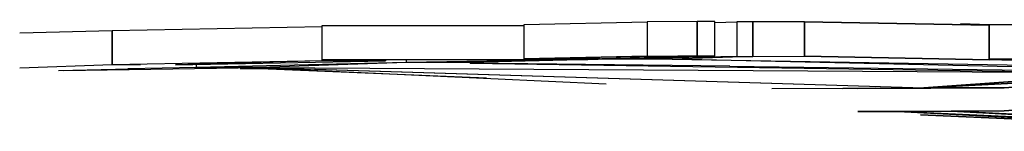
# Model space of a CAD drawing. Extents: x -805 to 3526, y -961 to 1039.
# Tile 1 of 256: x -804.992 to -801.546, y 30.169 to 30.558. Entities that reach past the tile are written whole.
import ezdxf

# ---------------------------------------------------------------- set-up
doc = ezdxf.new("R2010")
doc.units = 0
doc.layers.get('0').update_dxf_attribs({"color": 251})
for name, color, linetype in [('Block 1 cm', 251, 'Continuous'), ('Schnit 1 N', 251, 'Continuous'), ('Schnitt 1', 251, 'Continuous')]:
    doc.layers.add(name, color=color, linetype=linetype)

# ---------------------------------------------------------------- blocks, each defined once
blk = doc.blocks.new('Schnitt 1 cm')
at = {"layer": 'Schnitt 1'}
for p, q in [((64.1817, -2.8228), (62.7279, -2.8051)), ((64.8283, -2.8126), (64.1816, -2.8245)), ((64.1816, -2.8245), (64.1816, -2.9445)), ((64.1817, -2.8228), (64.2825, -2.8197)), ((64.1819, -2.9428), (64.1817, -2.8228)), ((64.8283, -2.8126), (64.8024, -2.812)), ((64.8283, -2.9326), (64.8283, -2.8126)), ((62.7279, -2.9251), (64.1819, -2.9428)), ((64.1816, -2.9445), (64.8283, -2.9326))]:
    blk.add_line(p, q, dxfattribs=at)
blk = doc.blocks.new('Schnitt 1 N')
at = {"layer": 'Schnit 1 N'}
for p, q in [((-57556, -6029.5), (-59009.8, -6047.3)), ((-62079.8, -6066.9), (-61344.5, -6053)), ((-61344.6, -6169.5), (-61344.5, -6049.5)), ((-61344.5, -6049.5), (-60637.2, -6049.5)), ((-60637.3, -6169.5), (-60637.2, -6049.5)), ((-60637.2, -6046.1), (-60207.7, -6037)), ((-60637.2, -6049.5), (-60637.2, -6046.1)), ((-60637.2, -6166.1), (-60637.2, -6046.1)), ((-60637.2, -6166.1), (-60637.2, -6050.9)), ((-60032.4, -6035.6), (-60207.7, -6037)), ((-60207.7, -6037), (-60207.7, -6157)), ((-59970.8, -6035.5), (-60032.4, -6035.6)), ((-60032.4, -6155.6), (-60032.4, -6035.6)), ((-60032.4, -6035.6), (-60032.4, -6155.6)), ((-59970.8, -6155.5), (-59970.8, -6035.5)), ((-59970.8, -6039), (-59893.3, -6037.3)), ((-59836.8, -6037.2), (-59893.3, -6037.3)), ((-59893.3, -6037.3), (-59893.3, -6157.3)), ((-59656.4, -6037), (-59836.8, -6037.3)), ((-59836.8, -6157.2), (-59836.8, -6037.2)), ((-59836.8, -6037.3), (-59836.8, -6157.3)), ((-59009.7, -6048.9), (-59656.4, -6037)), ((-59656.4, -6037), (-59656.4, -6157)), ((-59656.4, -6157), (-59656.4, -6037)), ((-59009.8, -6047.3), (-59010, -6167.3)), ((-59009.7, -6168.9), (-59009.7, -6048.9)), ((-62403.4, -6074.9), (-62079.8, -6066.9)), ((-62079.8, -6186.9), (-62079.8, -6066.9)), ((-62079.8, -6186.9), (-62079.8, -6066.9)), ((-62079.8, -6066.9), (-62079.8, -6186.9)), ((-60207.7, -6157), (-60637.2, -6166.1)), ((-60637.2, -6166.1), (-60372, -6161.5)), ((-60637.2, -6166.1), (-60415.2, -6166)), ((-60415.3, -6166), (-60415.3, -6169.5)), ((-60415.3, -6166), (-60415.3, -6169.5)), ((-60342.1, -6167), (-60415.3, -6168.9)), ((-60342.1, -6167), (-60415.3, -6168.3)), ((-60415.2, -6166), (-59970.8, -6155.5)), ((-60032.4, -6155.6), (-60368.5, -6161.4)), ((-59893.3, -6157.3), (-60342.1, -6167)), ((-60342.1, -6167), (-60342.1, -6164.3)), ((-60342.1, -6167), (-60342.1, -6164.3)), ((-60119.6, -6167), (-60342.1, -6167)), ((-60207.7, -6157), (-60032.4, -6155.6)), ((-59836.8, -6157.3), (-60119.6, -6167)), ((-60119.6, -6167), (-57714.4, -6207.9)), ((-57796.8, -6220), (-60119.6, -6167)), ((-60032.4, -6155.6), (-59970.8, -6155.5)), ((-59893.3, -6157.3), (-59836.8, -6157.2)), ((-59836.8, -6157.3), (-59656.4, -6157)), ((-59656.4, -6157), (-59009.7, -6168.9)), ((-59010, -6167.3), (-57555.9, -6149.5)), ((-62079.8, -6186.9), (-62403.4, -6198.4)), ((-62267.1, -6206.3), (-62017.7, -6200.8)), ((-62250.3, -6206.2), (-61562, -6195.7)), ((-61344.5, -6173), (-62079.8, -6186.9)), ((-61980.9, -6186.9), (-62079.8, -6186.9)), ((-61785, -6195.8), (-62025.3, -6201)), ((-61857.8, -6186.9), (-61122.5, -6173)), ((-61344.5, -6173), (-61857.8, -6186.9)), ((-61049.6, -6179.2), (-61785, -6195.8)), ((-61785, -6195.7), (-61785, -6185.5)), ((-61785, -6195.8), (-61663.2, -6195.7)), ((-61562, -6195.7), (-61671.3, -6195.7)), ((-61562, -6200.6), (-61632, -6200.7)), ((-61562, -6196.7), (-61562, -6195.7)), ((-61562, -6195.7), (-58716.5, -6212.8)), ((-61562, -6196.7), (-60350.8, -6252.7)), ((-59239.2, -6268.3), (-61562, -6196.7)), ((-61562, -6200.6), (-61562, -6196.7)), ((-60769.1, -6233.4), (-61562, -6200.6)), ((-61049.6, -6179.2), (-61561.9, -6195.7)), ((-61559.1, -6195.7), (-59239.2, -6267.2)), ((-60637.3, -6169.5), (-61344.5, -6169.5)), ((-61344.5, -6173), (-61344.5, -6169.5)), ((-61344.5, -6169.5), (-61344.5, -6173)), ((-61122.5, -6173), (-61344.5, -6173)), ((-61122.5, -6169.5), (-61122.5, -6173)), ((-60487.7, -6169.5), (-61049.6, -6179.2)), ((-61049.6, -6179.2), (-61049.6, -6169.5)), ((-60827.1, -6179.2), (-61049.6, -6179.2)), ((-60440.7, -6169.5), (-60827, -6179.2)), ((-60827, -6181.2), (-60827, -6179.1)), ((-60827, -6181.2), (-58504.2, -6216)), ((-59918.1, -6191.4), (-60827, -6181.2)), ((-60415.3, -6169.5), (-60637.3, -6169.5)), ((-59918.9, -6191.4), (-57796.8, -6220)), ((-58409.6, -6186.1), (-59009.7, -6168.9)), ((-59239.2, -6267.3), (-58526.5, -6215.7)), ((-58526.5, -6215.7), (-59239.2, -6267.3)), ((-59239.2, -6267.2), (-58526.5, -6215.7)), ((-59239.2, -6267.3), (-58261.7, -6216.1)), ((-58261.7, -6216.1), (-59239.2, -6267.3)), ((-58251.9, -6216.2), (-58957.2, -6267.3)), ((-58957.2, -6267.3), (-58251.9, -6216.2)), ((-59771.3, -6269.4), (-59239.2, -6268.3)), ((-59522.8, -6269.6), (-59409.3, -6268.7)), ((-59409.3, -6268.7), (-59522.8, -6269.6)), ((-58957.2, -6267.3), (-59470.3, -6269.8)), ((-59470.3, -6269.8), (-58957.2, -6267.3)), ((-58957.2, -6267.3), (-59239.2, -6267.3)), ((-59239.2, -6267.3), (-58957.2, -6267.3)), ((-59239.2, -6268.3), (-59239.2, -6267.3)), ((-58957.2, -6347.3), (-58773.5, -6334)), ((-58773.5, -6334), (-58957.2, -6347.3)), ((-59470.3, -6349.8), (-59328.2, -6349.1)), ((-59328.2, -6349.1), (-59470.3, -6349.8)), ((-59328.2, -6349.1), (-59142.7, -6348.2)), ((-59142.7, -6348.2), (-59328.2, -6349.1)), ((-57964, -6413.9), (-59328.2, -6349.1)), ((-59328.2, -6349.1), (-58015.2, -6418.6)), ((-59328.2, -6349.1), (-57964, -6413.9)), ((-58015.2, -6418.6), (-59328.2, -6349.1)), ((-58015.2, -6418.6), (-59250.2, -6360.7)), ((-59250.2, -6360.7), (-58015.2, -6418.6)), ((-59142.7, -6348.2), (-58957.2, -6347.3)), ((-58957.2, -6347.3), (-59142.7, -6348.2)), ((-59142.7, -6348.2), (-57964, -6413.9)), ((-57834.7, -6413.5), (-59142.7, -6348.2)), ((-57964, -6413.9), (-59142.7, -6348.2)), ((-59142.7, -6348.2), (-57834.7, -6413.5))]:
    blk.add_line(p, q, dxfattribs=at)

msp = doc.modelspace()

# ---------------------------------------------------------------- block references
at = {"color": 251, "xscale": 0.001, "yscale": 0.001, "zscale": 0.001}
msp.add_blockref('Schnitt 1 N', (-742.5891, 36.5878), dxfattribs=at)
at = {"layer": 'Block 1 cm', "color": 251, "xscale": -1}
msp.add_blockref('Schnitt 1 cm', (-737.4172, 33.3634), dxfattribs=at)

doc.saveas('drawing.dxf')
